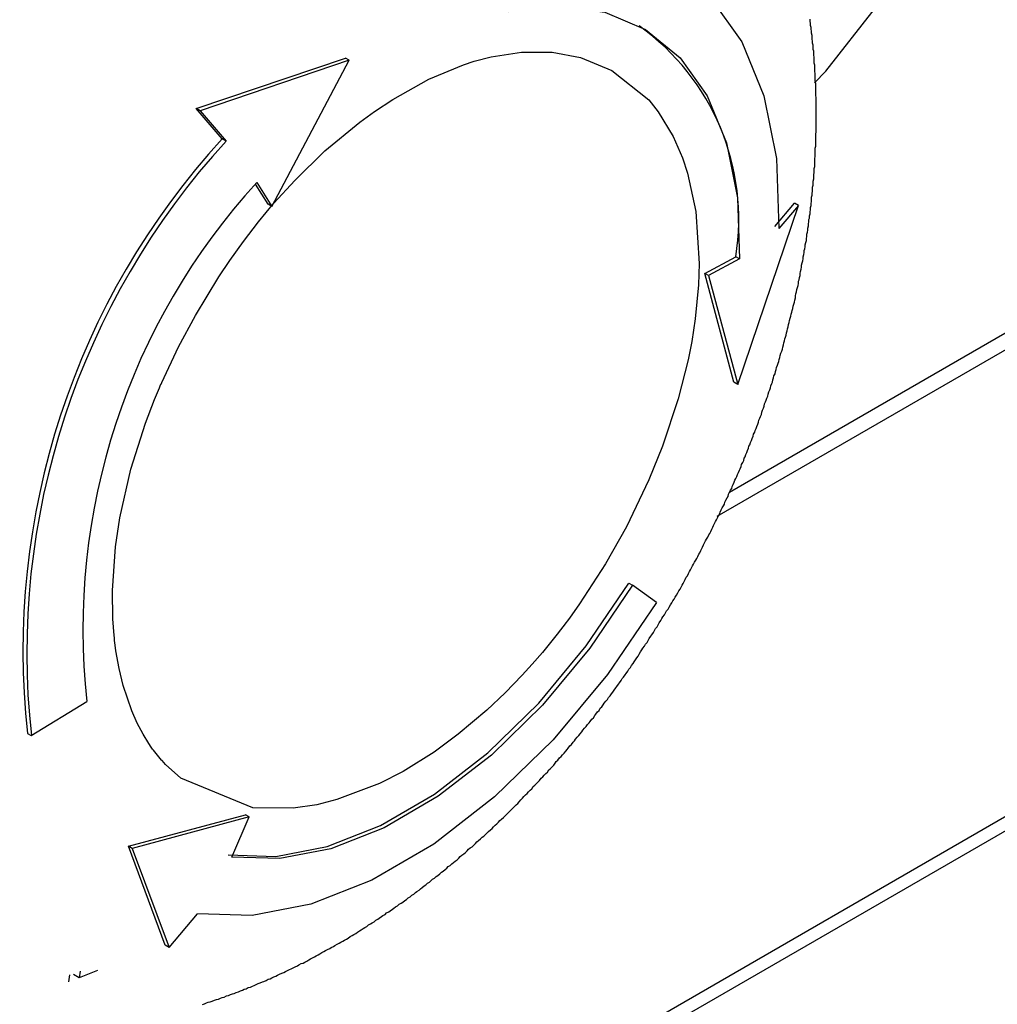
# Model space of a CAD drawing. Header units: millimetres. Extents: x 7187 to 8806, y -3756 to -2918.
# Tile 72 of 250: x 7692 to 7710, y -3731 to -3712. Entities that reach past the tile are written whole.
import ezdxf

# ---------------------------------------------------------------- set-up
doc = ezdxf.new("R2010")
doc.units = ezdxf.units.MM
doc.header["$LTSCALE"] = 3

msp = doc.modelspace()

# ---------------------------------------------------------------- linework, layer by layer
at = {"linetype": 'Continuous', "lineweight": 30}
for p, q in [((7668.798, -3751.482), (7931.842, -3599.63)), ((7668.632, -3751.848), (7931.676, -3599.996)), ((7705.248, -3721.173), (7839.897, -3643.442)), ((7705.013, -3721.635), (7840.186, -3643.602)), ((7695.032, -3713.824), (7697.894, -3712.861)), ((7697.965, -3712.903), (7695.109, -3713.869)), ((7696.481, -3715.703), (7697.965, -3712.903)), ((7697.965, -3712.903), (7697.894, -3712.861)), ((7695.533, -3714.408), (7695.032, -3713.824)), ((7695.109, -3713.869), (7695.032, -3713.824)), ((7695.109, -3713.869), (7695.606, -3714.451)), ((7695.606, -3714.451), (7695.533, -3714.408)), ((7696.197, -3715.243), (7696.481, -3715.703)), ((7696.411, -3715.662), (7696.171, -3715.276)), ((7696.481, -3715.703), (7696.411, -3715.662)), ((7705.408, -3719.112), (7706.575, -3715.685)), ((7706.12, -3716.085), (7706.497, -3715.64)), ((7706.575, -3715.685), (7706.194, -3716.128)), ((7706.575, -3715.685), (7706.497, -3715.64)), ((7704.777, -3716.987), (7705.371, -3716.667)), ((7705.442, -3716.707), (7704.848, -3717.028)), ((7705.442, -3716.707), (7705.371, -3716.667)), ((7705.336, -3719.071), (7704.777, -3716.987)), ((7704.848, -3717.028), (7704.777, -3716.987)), ((7704.848, -3717.028), (7705.408, -3719.112)), ((7705.408, -3719.112), (7705.336, -3719.071)), ((7703.324, -3722.918), (7703.395, -3722.958)), ((7703.85, -3723.287), (7703.395, -3722.958)), ((7691.877, -3725.839), (7692.941, -3725.187)), ((7691.803, -3725.797), (7691.877, -3725.839)), ((7693.736, -3727.958), (7695.978, -3727.357)), ((7696.049, -3727.397), (7693.808, -3727.999)), ((7695.719, -3728.165), (7696.049, -3727.397)), ((7696.049, -3727.397), (7695.978, -3727.357)), ((7694.439, -3729.85), (7693.736, -3727.958)), ((7693.808, -3727.999), (7693.736, -3727.958)), ((7693.808, -3727.999), (7694.516, -3729.895)), ((7694.516, -3729.895), (7695.059, -3729.25)), ((7694.516, -3729.895), (7694.439, -3729.85)), ((7692.595, -3730.555), (7692.617, -3730.423)), ((7692.794, -3730.481), (7692.682, -3730.416)), ((7693.144, -3730.339), (7692.794, -3730.481)), ((7692.81, -3730.351), (7692.794, -3730.481))]:
    msp.add_line(p, q, dxfattribs=at)
at = {"linetype": 'Continuous', "lineweight": 30, "flags": 128}
for points in [[(7706.88, -3713.338), (7707.095, -3713.109), (7708.047, -3711.897), (7708.833, -3710.535), (7709.407, -3709.105), (7709.736, -3707.689), (7709.801, -3706.37), (7709.597, -3705.226), (7709.137, -3704.323), (7708.447, -3703.714), (7707.568, -3703.436), (7706.552, -3703.503), (7705.457, -3703.913), (7704.348, -3704.64), (7703.392, -3705.532)], [(7701.132, -3710.702), (7702.229, -3710.586), (7703.239, -3710.719), (7704.134, -3711.099), (7704.89, -3711.715), (7705.488, -3712.551), (7705.911, -3713.584), (7706.149, -3714.787), (7706.194, -3716.128)], [(7701.022, -3711.97), (7701.98, -3711.868), (7702.861, -3711.985), (7703.643, -3712.316), (7704.303, -3712.854), (7704.825, -3713.584), (7705.195, -3714.486), (7705.402, -3715.537), (7705.442, -3716.707)], [(7703.703, -3713.664), (7703.885, -3713.891), (7704.173, -3714.364), (7704.351, -3714.771), (7704.449, -3715.067), (7704.606, -3715.801), (7704.671, -3716.799), (7704.658, -3717.203), (7704.596, -3717.857), (7704.529, -3718.288), (7704.458, -3718.644), (7704.269, -3719.39), (7703.967, -3720.297), (7703.707, -3720.939), (7703.275, -3721.839), (7702.878, -3722.546), (7702.379, -3723.317), (7702.185, -3723.588), (7702.143, -3723.644), (7702.123, -3723.671), (7702.122, -3723.672), (7702.122, -3723.673), (7702.121, -3723.673), (7702.121, -3723.674), (7702.121, -3723.674), (7702.121, -3723.674), (7702.121, -3723.674), (7701.951, -3723.896), (7701.667, -3724.245), (7701.473, -3724.47), (7701.28, -3724.682), (7700.952, -3725.02), (7700.6, -3725.354), (7700.054, -3725.814), (7699.592, -3726.154), (7698.999, -3726.524), (7698.548, -3726.755), (7697.73, -3727.065), (7697.345, -3727.163), (7696.892, -3727.231), (7696.121, -3727.222), (7694.741, -3726.656), (7694.449, -3726.392), (7694.381, -3726.318), (7694.372, -3726.308), (7694.371, -3726.307), (7694.371, -3726.307), (7694.371, -3726.307), (7694.216, -3726.118), (7694.2, -3726.096), (7694.174, -3726.059), (7694.129, -3725.992), (7694.019, -3725.812), (7693.906, -3725.602), (7693.799, -3725.361), (7693.635, -3724.876), (7693.558, -3724.555), (7693.498, -3724.212), (7693.483, -3724.106), (7693.473, -3724.018), (7693.468, -3723.974), (7693.467, -3723.968), (7693.463, -3723.922), (7693.439, -3723.599), (7693.432, -3723.056), (7693.491, -3722.223), (7693.573, -3721.668), (7693.783, -3720.737), (7694.063, -3719.854), (7694.238, -3719.4), (7694.331, -3719.177), (7694.354, -3719.122), (7694.36, -3719.108), (7694.362, -3719.105), (7694.362, -3719.104), (7694.362, -3719.104), (7694.362, -3719.104), (7694.362, -3719.104), (7694.375, -3719.074), (7694.698, -3718.39), (7695.021, -3717.792), (7695.471, -3717.051), (7695.679, -3716.74), (7695.939, -3716.374), (7696.227, -3715.998), (7696.523, -3715.642), (7696.922, -3715.203), (7697.502, -3714.64), (7698.168, -3714.088), (7698.45, -3713.884), (7698.8, -3713.652), (7699.49, -3713.268), (7700.157, -3712.988), (7700.357, -3712.923), (7700.688, -3712.837), (7701.269, -3712.748), (7701.851, -3712.751), (7702.394, -3712.85), (7702.997, -3713.098), (7703.703, -3713.664)], [(7695.648, -3728.124), (7696.563, -3728.153), (7697.544, -3727.965), (7698.565, -3727.563), (7699.6, -3726.96), (7700.619, -3726.17), (7701.597, -3725.215), (7702.507, -3724.122), (7703.324, -3722.918)], [(7703.395, -3722.958), (7702.577, -3724.163), (7701.668, -3725.256), (7700.69, -3726.211), (7699.671, -3727), (7698.636, -3727.604), (7697.615, -3728.006), (7696.634, -3728.194), (7695.719, -3728.165)], [(7703.85, -3723.287), (7702.914, -3724.666), (7701.872, -3725.918), (7700.752, -3727.011), (7699.585, -3727.916), (7698.4, -3728.607), (7697.23, -3729.067), (7696.106, -3729.283), (7695.059, -3729.25)]]:
    msp.add_lwpolyline(points, dxfattribs=at)
at = {"linetype": 'Continuous', "lineweight": 30}
for points in [[(7704.303, -3723.036, 0), (7704.323, -3722.996, 0), (7704.343, -3722.956, 0), (7704.363, -3722.926, 0), (7704.383, -3722.886, 0), (7704.403, -3722.846, 0), (7704.423, -3722.806, 0), (7704.443, -3722.776, 0), (7704.463, -3722.736, 0), (7704.483, -3722.696, 0), (7704.503, -3722.666, 0), (7704.523, -3722.626, 0), (7704.543, -3722.586, 0), (7704.563, -3722.556, 0), (7704.583, -3722.516, 0), (7704.603, -3722.476, 0), (7704.623, -3722.446, 0), (7704.643, -3722.406, 0), (7704.663, -3722.366, 0), (7704.683, -3722.336, 0), (7704.703, -3722.296, 0), (7704.723, -3722.256, 0), (7704.733, -3722.226, 0), (7704.753, -3722.186, 0), (7704.773, -3722.146, 0), (7704.793, -3722.106, 0), (7704.813, -3722.076, 0), (7704.833, -3722.036, 0), (7704.853, -3721.996, 0), (7704.873, -3721.966, 0), (7704.893, -3721.926, 0), (7704.913, -3721.886, 0), (7704.933, -3721.846, 0), (7704.943, -3721.816, 0), (7704.963, -3721.776, 0), (7704.983, -3721.736, 0), (7705.003, -3721.706, 0), (7705.023, -3721.666, 0), (7705.043, -3721.626, 0), (7705.063, -3721.586, 0), (7705.073, -3721.556, 0), (7705.093, -3721.516, 0), (7705.113, -3721.476, 0), (7705.133, -3721.436, 0), (7705.153, -3721.406, 0), (7705.163, -3721.366, 0), (7705.183, -3721.326, 0), (7705.203, -3721.286, 0), (7705.223, -3721.256, 0), (7705.233, -3721.216, 0), (7705.253, -3721.176, 0), (7705.273, -3721.136, 0), (7705.293, -3721.106, 0), (7705.303, -3721.066, 0), (7705.323, -3721.026, 0), (7705.343, -3720.986, 0), (7705.353, -3720.946, 0), (7705.373, -3720.916, 0), (7705.393, -3720.876, 0), (7705.403, -3720.836, 0), (7705.423, -3720.796, 0), (7705.443, -3720.756, 0), (7705.453, -3720.726, 0), (7705.473, -3720.686, 0), (7705.483, -3720.646, 0), (7705.503, -3720.606, 0), (7705.523, -3720.566, 0), (7705.533, -3720.526, 0), (7705.553, -3720.496, 0), (7705.563, -3720.456, 0), (7705.583, -3720.416, 0), (7705.593, -3720.376, 0), (7705.613, -3720.336, 0), (7705.623, -3720.296, 0), (7705.643, -3720.266, 0), (7705.653, -3720.226, 0), (7705.673, -3720.186, 0), (7705.683, -3720.146, 0), (7705.703, -3720.106, 0), (7705.713, -3720.066, 0), (7705.733, -3720.026, 0), (7705.743, -3719.996, 0), (7705.763, -3719.956, 0), (7705.773, -3719.916, 0), (7705.793, -3719.876, 0), (7705.803, -3719.836, 0), (7705.813, -3719.796, 0), (7705.833, -3719.756, 0), (7705.843, -3719.726, 0), (7705.863, -3719.686, 0), (7705.873, -3719.646, 0), (7705.883, -3719.606, 0), (7705.903, -3719.566, 0), (7705.913, -3719.526, 0), (7705.923, -3719.486, 0), (7705.943, -3719.446, 0), (7705.953, -3719.416, 0), (7705.963, -3719.376, 0), (7705.983, -3719.336, 0), (7705.993, -3719.296, 0), (7706.003, -3719.256, 0), (7706.023, -3719.216, 0), (7706.033, -3719.176, 0), (7706.043, -3719.136, 0), (7706.063, -3719.096, 0), (7706.073, -3719.066, 0), (7706.083, -3719.026, 0), (7706.093, -3718.986, 0), (7706.103, -3718.946, 0), (7706.123, -3718.906, 0), (7706.133, -3718.866, 0), (7706.143, -3718.826, 0), (7706.153, -3718.786, 0), (7706.173, -3718.746, 0), (7706.183, -3718.706, 0), (7706.193, -3718.676, 0), (7706.203, -3718.636, 0), (7706.213, -3718.596, 0), (7706.223, -3718.556, 0), (7706.233, -3718.516, 0), (7706.253, -3718.476, 0), (7706.263, -3718.436, 0), (7706.273, -3718.396, 0), (7706.283, -3718.356, 0), (7706.293, -3718.316, 0), (7706.303, -3718.276, 0), (7706.313, -3718.236, 0), (7706.323, -3718.206, 0), (7706.333, -3718.166, 0), (7706.343, -3718.126, 0), (7706.353, -3718.086, 0), (7706.363, -3718.046, 0), (7706.373, -3718.006, 0), (7706.383, -3717.966, 0), (7706.393, -3717.926, 0), (7706.403, -3717.886, 0), (7706.413, -3717.846, 0), (7706.423, -3717.806, 0), (7706.433, -3717.766, 0), (7706.443, -3717.726, 0), (7706.453, -3717.696, 0), (7706.463, -3717.656, 0), (7706.473, -3717.616, 0), (7706.483, -3717.576, 0), (7706.493, -3717.536, 0), (7706.503, -3717.496, 0), (7706.513, -3717.456, 0), (7706.513, -3717.416, 0), (7706.523, -3717.376, 0), (7706.533, -3717.336, 0), (7706.543, -3717.296, 0), (7706.553, -3717.256, 0), (7706.563, -3717.216, 0), (7706.573, -3717.176, 0), (7706.573, -3717.136, 0), (7706.583, -3717.106, 0), (7706.593, -3717.066, 0), (7706.603, -3717.026, 0), (7706.603, -3716.986, 0), (7706.613, -3716.946, 0), (7706.623, -3716.906, 0), (7706.633, -3716.866, 0), (7706.633, -3716.826, 0), (7706.643, -3716.786, 0), (7706.653, -3716.746, 0), (7706.663, -3716.706, 0), (7706.663, -3716.666, 0), (7706.673, -3716.626, 0), (7706.683, -3716.586, 0), (7706.683, -3716.546, 0), (7706.693, -3716.516, 0), (7706.703, -3716.476, 0), (7706.703, -3716.436, 0), (7706.713, -3716.396, 0), (7706.723, -3716.356, 0), (7706.723, -3716.316, 0), (7706.733, -3716.276, 0), (7706.733, -3716.236, 0), (7706.743, -3716.196, 0), (7706.753, -3716.156, 0), (7706.753, -3716.116, 0), (7706.763, -3716.076, 0), (7706.763, -3716.036, 0), (7706.773, -3715.996, 0), (7706.773, -3715.956, 0), (7706.783, -3715.926, 0), (7706.783, -3715.886, 0), (7706.793, -3715.846, 0), (7706.793, -3715.806, 0), (7706.803, -3715.766, 0), (7706.803, -3715.726, 0), (7706.813, -3715.686, 0), (7706.813, -3715.646, 0), (7706.823, -3715.606, 0), (7706.823, -3715.566, 0), (7706.823, -3715.526, 0), (7706.833, -3715.486, 0), (7706.833, -3715.446, 0), (7706.843, -3715.416, 0), (7706.843, -3715.376, 0), (7706.843, -3715.336, 0), (7706.853, -3715.296, 0), (7706.853, -3715.256, 0), (7706.853, -3715.216, 0), (7706.863, -3715.176, 0), (7706.863, -3715.136, 0), (7706.863, -3715.096, 0), (7706.873, -3715.056, 0), (7706.873, -3715.016, 0), (7706.873, -3714.976, 0), (7706.883, -3714.936, 0), (7706.883, -3714.906, 0), (7706.883, -3714.866, 0), (7706.883, -3714.826, 0), (7706.883, -3714.786, 0), (7706.893, -3714.746, 0), (7706.893, -3714.706, 0), (7706.893, -3714.666, 0), (7706.893, -3714.626, 0), (7706.893, -3714.586, 0), (7706.903, -3714.546, 0), (7706.903, -3714.506, 0), (7706.903, -3714.476, 0), (7706.903, -3714.436, 0), (7706.903, -3714.396, 0), (7706.903, -3714.356, 0), (7706.903, -3714.316, 0), (7706.913, -3714.276, 0), (7706.913, -3714.236, 0), (7706.913, -3714.196, 0), (7706.913, -3714.156, 0), (7706.913, -3714.126, 0), (7706.913, -3714.086, 0), (7706.913, -3714.046, 0), (7706.913, -3714.006, 0), (7706.913, -3713.966, 0), (7706.913, -3713.926, 0), (7706.913, -3713.886, 0), (7706.913, -3713.846, 0), (7706.913, -3713.806, 0), (7706.913, -3713.776, 0), (7706.913, -3713.736, 0), (7706.913, -3713.696, 0), (7706.913, -3713.656, 0), (7706.913, -3713.616, 0), (7706.903, -3713.576, 0), (7706.903, -3713.536, 0), (7706.903, -3713.496, 0), (7706.903, -3713.466, 0), (7706.903, -3713.426, 0), (7706.903, -3713.386, 0), (7706.903, -3713.346, 0), (7706.893, -3713.306, 0), (7706.893, -3713.266, 0), (7706.893, -3713.226, 0), (7706.893, -3713.196, 0), (7706.893, -3713.156, 0), (7706.883, -3713.116, 0), (7706.883, -3713.076, 0), (7706.883, -3713.036, 0), (7706.883, -3712.996, 0), (7706.873, -3712.956, 0), (7706.873, -3712.926, 0), (7706.873, -3712.886, 0), (7706.873, -3712.846, 0), (7706.863, -3712.806, 0), (7706.863, -3712.766, 0), (7706.863, -3712.726, 0), (7706.853, -3712.696, 0), (7706.853, -3712.656, 0), (7706.853, -3712.616, 0), (7706.843, -3712.576, 0), (7706.843, -3712.536, 0), (7706.833, -3712.496, 0), (7706.833, -3712.466, 0), (7706.833, -3712.426, 0), (7706.823, -3712.386, 0), (7706.823, -3712.346, 0), (7706.813, -3712.306, 0), (7706.813, -3712.276, 0), (7706.803, -3712.236, 0), (7706.803, -3712.196, 0), (7706.793, -3712.156, 0), (7706.793, -3712.116, 0)], [(7695.153, -3730.986, 0), (7695.193, -3730.976, 0), (7695.233, -3730.956, 0), (7695.263, -3730.946, 0), (7695.303, -3730.936, 0), (7695.343, -3730.926, 0), (7695.383, -3730.906, 0), (7695.423, -3730.896, 0), (7695.463, -3730.886, 0), (7695.503, -3730.866, 0), (7695.533, -3730.856, 0), (7695.573, -3730.846, 0), (7695.613, -3730.826, 0), (7695.653, -3730.816, 0), (7695.693, -3730.796, 0), (7695.733, -3730.786, 0), (7695.763, -3730.776, 0), (7695.803, -3730.756, 0), (7695.843, -3730.746, 0), (7695.883, -3730.726, 0), (7695.923, -3730.716, 0), (7695.953, -3730.696, 0), (7695.993, -3730.686, 0), (7696.033, -3730.666, 0), (7696.073, -3730.656, 0), (7696.113, -3730.636, 0), (7696.143, -3730.626, 0), (7696.183, -3730.606, 0), (7696.223, -3730.586, 0), (7696.263, -3730.576, 0), (7696.303, -3730.556, 0), (7696.333, -3730.546, 0), (7696.373, -3730.526, 0), (7696.413, -3730.506, 0), (7696.453, -3730.496, 0), (7696.483, -3730.476, 0), (7696.523, -3730.456, 0), (7696.563, -3730.446, 0), (7696.593, -3730.426, 0), (7696.633, -3730.406, 0), (7696.673, -3730.386, 0), (7696.713, -3730.376, 0), (7696.743, -3730.356, 0), (7696.783, -3730.336, 0), (7696.823, -3730.316, 0), (7696.853, -3730.306, 0), (7696.893, -3730.286, 0), (7696.933, -3730.266, 0), (7696.973, -3730.246, 0), (7697.003, -3730.226, 0), (7697.043, -3730.206, 0), (7697.083, -3730.196, 0), (7697.113, -3730.176, 0), (7697.153, -3730.156, 0), (7697.193, -3730.136, 0), (7697.223, -3730.116, 0), (7697.263, -3730.096, 0), (7697.303, -3730.076, 0), (7697.333, -3730.056, 0), (7697.373, -3730.036, 0), (7697.403, -3730.016, 0), (7697.443, -3729.996, 0), (7697.483, -3729.976, 0), (7697.513, -3729.956, 0), (7697.553, -3729.936, 0), (7697.593, -3729.916, 0), (7697.623, -3729.896, 0), (7697.663, -3729.876, 0), (7697.693, -3729.856, 0), (7697.733, -3729.836, 0), (7697.773, -3729.816, 0), (7697.803, -3729.796, 0), (7697.843, -3729.776, 0), (7697.873, -3729.756, 0), (7697.913, -3729.736, 0), (7697.943, -3729.716, 0), (7697.983, -3729.686, 0), (7698.023, -3729.666, 0), (7698.053, -3729.646, 0), (7698.093, -3729.626, 0), (7698.123, -3729.606, 0), (7698.163, -3729.576, 0), (7698.193, -3729.556, 0), (7698.233, -3729.536, 0), (7698.263, -3729.516, 0), (7698.303, -3729.496, 0), (7698.333, -3729.466, 0), (7698.373, -3729.446, 0), (7698.403, -3729.426, 0), (7698.443, -3729.406, 0), (7698.473, -3729.376, 0), (7698.513, -3729.356, 0), (7698.543, -3729.336, 0), (7698.583, -3729.306, 0), (7698.613, -3729.286, 0), (7698.653, -3729.266, 0), (7698.683, -3729.236, 0), (7698.723, -3729.216, 0), (7698.753, -3729.196, 0), (7698.793, -3729.166, 0), (7698.823, -3729.146, 0), (7698.853, -3729.116, 0), (7698.893, -3729.096, 0), (7698.923, -3729.066, 0), (7698.963, -3729.046, 0), (7698.993, -3729.026, 0), (7699.033, -3728.996, 0), (7699.063, -3728.976, 0), (7699.093, -3728.946, 0), (7699.133, -3728.926, 0), (7699.163, -3728.896, 0), (7699.203, -3728.876, 0), (7699.233, -3728.846, 0), (7699.263, -3728.826, 0), (7699.303, -3728.796, 0), (7699.333, -3728.776, 0), (7699.363, -3728.746, 0), (7699.403, -3728.716, 0), (7699.433, -3728.696, 0), (7699.463, -3728.666, 0), (7699.503, -3728.646, 0), (7699.533, -3728.616, 0), (7699.563, -3728.586, 0), (7699.603, -3728.566, 0), (7699.633, -3728.536, 0), (7699.663, -3728.516, 0), (7699.703, -3728.486, 0), (7699.733, -3728.456, 0), (7699.763, -3728.436, 0), (7699.803, -3728.406, 0), (7699.833, -3728.376, 0), (7699.863, -3728.346, 0), (7699.903, -3728.326, 0), (7699.933, -3728.296, 0), (7699.963, -3728.266, 0), (7699.993, -3728.246, 0), (7700.033, -3728.216, 0), (7700.063, -3728.186, 0), (7700.093, -3728.156, 0), (7700.123, -3728.126, 0), (7700.163, -3728.106, 0), (7700.193, -3728.076, 0), (7700.223, -3728.046, 0), (7700.253, -3728.016, 0), (7700.283, -3727.986, 0), (7700.323, -3727.966, 0), (7700.353, -3727.936, 0), (7700.383, -3727.906, 0), (7700.413, -3727.876, 0), (7700.443, -3727.846, 0), (7700.483, -3727.816, 0), (7700.513, -3727.786, 0), (7700.543, -3727.766, 0), (7700.573, -3727.736, 0), (7700.603, -3727.706, 0), (7700.633, -3727.676, 0), (7700.673, -3727.646, 0), (7700.703, -3727.616, 0), (7700.733, -3727.586, 0), (7700.763, -3727.556, 0), (7700.793, -3727.526, 0), (7700.823, -3727.496, 0), (7700.853, -3727.466, 0), (7700.883, -3727.436, 0), (7700.923, -3727.406, 0), (7700.953, -3727.376, 0), (7700.983, -3727.346, 0), (7701.013, -3727.316, 0), (7701.043, -3727.286, 0), (7701.073, -3727.256, 0), (7701.103, -3727.226, 0), (7701.133, -3727.196, 0), (7701.163, -3727.166, 0), (7701.193, -3727.136, 0), (7701.223, -3727.106, 0), (7701.253, -3727.066, 0), (7701.283, -3727.036, 0), (7701.313, -3727.006, 0), (7701.343, -3726.976, 0), (7701.373, -3726.946, 0), (7701.403, -3726.916, 0), (7701.433, -3726.886, 0), (7701.463, -3726.856, 0), (7701.493, -3726.816, 0), (7701.523, -3726.786, 0), (7701.553, -3726.756, 0), (7701.583, -3726.726, 0), (7701.613, -3726.696, 0), (7701.643, -3726.656, 0), (7701.673, -3726.626, 0), (7701.703, -3726.596, 0), (7701.733, -3726.566, 0), (7701.763, -3726.536, 0), (7701.793, -3726.496, 0), (7701.823, -3726.466, 0), (7701.853, -3726.436, 0), (7701.883, -3726.406, 0), (7701.913, -3726.366, 0), (7701.933, -3726.336, 0), (7701.963, -3726.306, 0), (7701.993, -3726.266, 0), (7702.023, -3726.236, 0), (7702.053, -3726.206, 0), (7702.083, -3726.176, 0), (7702.113, -3726.136, 0), (7702.143, -3726.106, 0), (7702.163, -3726.076, 0), (7702.193, -3726.036, 0), (7702.223, -3726.006, 0), (7702.253, -3725.966, 0), (7702.283, -3725.936, 0), (7702.303, -3725.906, 0), (7702.333, -3725.866, 0), (7702.363, -3725.836, 0), (7702.393, -3725.806, 0), (7702.423, -3725.766, 0), (7702.443, -3725.736, 0), (7702.473, -3725.696, 0), (7702.503, -3725.666, 0), (7702.533, -3725.626, 0), (7702.563, -3725.596, 0), (7702.583, -3725.566, 0), (7702.613, -3725.526, 0), (7702.643, -3725.496, 0), (7702.673, -3725.456, 0), (7702.693, -3725.426, 0), (7702.723, -3725.386, 0), (7702.753, -3725.356, 0), (7702.773, -3725.316, 0), (7702.803, -3725.286, 0), (7702.833, -3725.246, 0), (7702.853, -3725.216, 0), (7702.883, -3725.176, 0), (7702.913, -3725.146, 0), (7702.933, -3725.106, 0), (7702.963, -3725.076, 0), (7702.993, -3725.036, 0), (7703.013, -3725.006, 0), (7703.043, -3724.966, 0), (7703.073, -3724.926, 0), (7703.093, -3724.896, 0), (7703.123, -3724.856, 0), (7703.143, -3724.826, 0), (7703.173, -3724.786, 0), (7703.193, -3724.746, 0), (7703.223, -3724.716, 0), (7703.253, -3724.676, 0), (7703.273, -3724.646, 0), (7703.303, -3724.606, 0), (7703.323, -3724.566, 0), (7703.353, -3724.536, 0), (7703.373, -3724.496, 0), (7703.403, -3724.456, 0), (7703.423, -3724.426, 0), (7703.453, -3724.386, 0), (7703.473, -3724.346, 0), (7703.503, -3724.316, 0), (7703.523, -3724.276, 0), (7703.543, -3724.236, 0), (7703.573, -3724.196, 0), (7703.593, -3724.166, 0), (7703.623, -3724.126, 0), (7703.643, -3724.086, 0), (7703.673, -3724.056, 0), (7703.693, -3724.016, 0), (7703.713, -3723.976, 0), (7703.743, -3723.936, 0), (7703.763, -3723.906, 0), (7703.793, -3723.866, 0), (7703.813, -3723.826, 0), (7703.833, -3723.786, 0), (7703.863, -3723.756, 0), (7703.883, -3723.716, 0), (7703.903, -3723.676, 0), (7703.933, -3723.636, 0), (7703.953, -3723.596, 0), (7703.973, -3723.566, 0), (7704.003, -3723.526, 0), (7704.023, -3723.486, 0), (7704.043, -3723.446, 0), (7704.073, -3723.416, 0), (7704.093, -3723.376, 0), (7704.123, -3723.336, 0), (7704.143, -3723.296, 0), (7704.163, -3723.256, 0), (7704.193, -3723.226, 0), (7704.213, -3723.186, 0), (7704.233, -3723.146, 0), (7704.263, -3723.106, 0), (7704.283, -3723.066, 0), (7704.303, -3723.036, 0)]]:
    msp.add_polyline3d(points, dxfattribs=at)
for centre, radius, start, end in [((7700.878, -3715.949), 4.55, 350.9229, 54.4559), ((7706.227, -3724.215), 14.51, 137.4789, 186.2567), ((7706.301, -3724.258), 14.51, 137.4789, 186.2567), ((7705.535, -3723.806), 12.67, 137.4789, 186.2566)]:
    msp.add_arc(centre, radius, start, end, dxfattribs=at)

doc.saveas('drawing.dxf')
